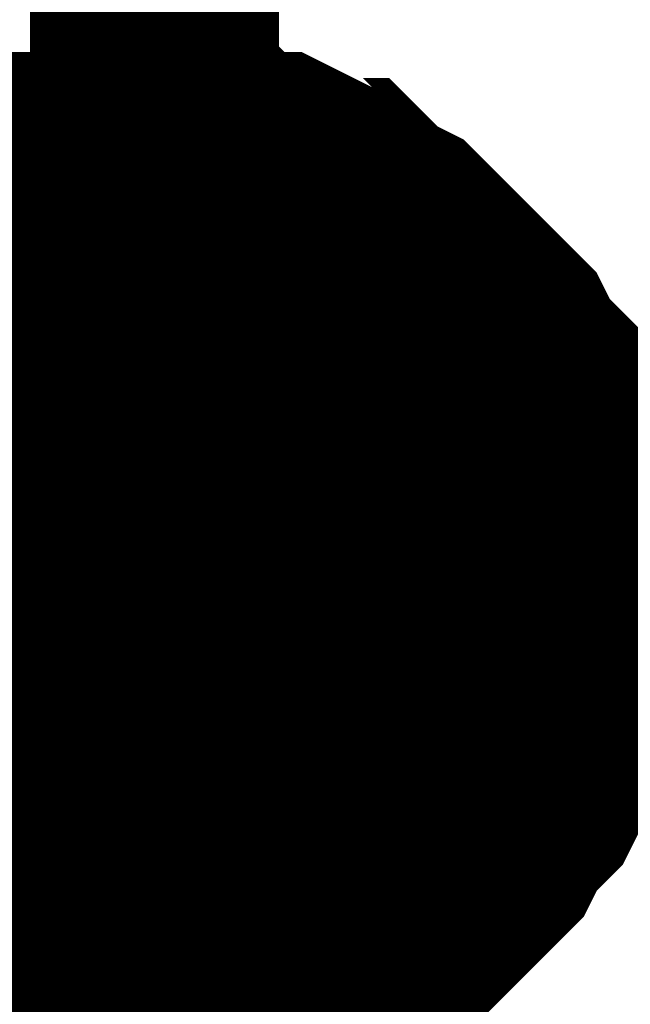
# Model space of a CAD drawing. Header units: inches. Extents: x 0 to 9.5, y -0.01 to 7.51.
# Tile 50 of 59: x 6.9432 to 6.9722, y 6.23 to 6.2766. Entities that reach past the tile are written whole.
import ezdxf

# ---------------------------------------------------------------- set-up
doc = ezdxf.new("R2010")
doc.units = ezdxf.units.IN
doc.header["$MEASUREMENT"] = 0
doc.layers.add('Sheet', color=255, linetype='Continuous')

msp = doc.modelspace()

# ---------------------------------------------------------------- linework, layer by layer
at = {"layer": 'Sheet'}
for points in [[(6.949602, 6.25, 0.0118, 0.0118, 0), (6.949602, 6.349826, 0.0118, 0.0118, 0)], [(6.937206, 6.265501, 0.0118, 0.0118, 0), (6.938446, 6.266121, 0.0118, 0.0118, 0), (6.939066, 6.266741, 0.0118, 0.0118, 0), (6.939686, 6.267361, 0.0118, 0.0118, 0), (6.940925, 6.267981, 0.0118, 0.0118, 0), (6.941545, 6.267981, 0.0118, 0.0118, 0), (6.942784, 6.268601, 0.0118, 0.0118, 0), (6.943404, 6.269221, 0.0118, 0.0118, 0), (6.944644, 6.269221, 0.0118, 0.0118, 0), (6.945264, 6.269221, 0.0118, 0.0118, 0), (6.946503, 6.269841, 0.0118, 0.0118, 0), (6.947743, 6.269841, 0.0118, 0.0118, 0), (6.948362, 6.269841, 0.0118, 0.0118, 0), (6.949602, 6.269841, 0.0118, 0.0118, 0)], [(6.937206, 6.265501, 0.0118, 0.0118, 0), (6.938446, 6.266121, 0.0118, 0.0118, 0), (6.939066, 6.266741, 0.0118, 0.0118, 0), (6.939686, 6.267361, 0.0118, 0.0118, 0), (6.940925, 6.267981, 0.0118, 0.0118, 0), (6.941545, 6.267981, 0.0118, 0.0118, 0), (6.942784, 6.268601, 0.0118, 0.0118, 0), (6.943404, 6.269221, 0.0118, 0.0118, 0), (6.944644, 6.269221, 0.0118, 0.0118, 0), (6.945264, 6.269221, 0.0118, 0.0118, 0), (6.946503, 6.269841, 0.0118, 0.0118, 0), (6.947743, 6.269841, 0.0118, 0.0118, 0), (6.948362, 6.269841, 0.0118, 0.0118, 0), (6.949602, 6.269841, 0.0118, 0.0118, 0)], [(6.937206, 6.265501, 0.0118, 0.0118, 0), (6.938446, 6.266121, 0.0118, 0.0118, 0), (6.939066, 6.266741, 0.0118, 0.0118, 0), (6.939686, 6.267361, 0.0118, 0.0118, 0), (6.940925, 6.267981, 0.0118, 0.0118, 0), (6.941545, 6.267981, 0.0118, 0.0118, 0), (6.942784, 6.268601, 0.0118, 0.0118, 0), (6.943404, 6.269221, 0.0118, 0.0118, 0), (6.944644, 6.269221, 0.0118, 0.0118, 0), (6.945264, 6.269221, 0.0118, 0.0118, 0), (6.946503, 6.269841, 0.0118, 0.0118, 0), (6.947743, 6.269841, 0.0118, 0.0118, 0), (6.948362, 6.269841, 0.0118, 0.0118, 0), (6.949602, 6.269841, 0.0118, 0.0118, 0)], [(6.937206, 6.265501, 0.0118, 0.0118, 0), (6.938446, 6.266121, 0.0118, 0.0118, 0), (6.939066, 6.266741, 0.0118, 0.0118, 0), (6.939686, 6.267361, 0.0118, 0.0118, 0), (6.940925, 6.267981, 0.0118, 0.0118, 0), (6.941545, 6.267981, 0.0118, 0.0118, 0), (6.942784, 6.268601, 0.0118, 0.0118, 0), (6.943404, 6.269221, 0.0118, 0.0118, 0), (6.944644, 6.269221, 0.0118, 0.0118, 0), (6.945264, 6.269221, 0.0118, 0.0118, 0), (6.946503, 6.269841, 0.0118, 0.0118, 0), (6.947743, 6.269841, 0.0118, 0.0118, 0), (6.948362, 6.269841, 0.0118, 0.0118, 0), (6.949602, 6.269841, 0.0118, 0.0118, 0)], [(6.949602, 6.269841, 0.0118, 0.0118, 0), (6.949602, 6.269841, 0.0118, 0.0118, 0)], [(6.949602, 6.269841, 0.0118, 0.0118, 0), (6.950842, 6.269841, 0.0118, 0.0118, 0), (6.951461, 6.269841, 0.0118, 0.0118, 0), (6.952701, 6.269841, 0.0118, 0.0118, 0), (6.953321, 6.269221, 0.0118, 0.0118, 0), (6.95456, 6.269221, 0.0118, 0.0118, 0), (6.95518, 6.269221, 0.0118, 0.0118, 0), (6.95642, 6.268601, 0.0118, 0.0118, 0), (6.957039, 6.267981, 0.0118, 0.0118, 0), (6.958279, 6.267981, 0.0118, 0.0118, 0), (6.958899, 6.267361, 0.0118, 0.0118, 0), (6.959519, 6.266741, 0.0118, 0.0118, 0), (6.960758, 6.266121, 0.0118, 0.0118, 0), (6.961378, 6.265501, 0.0118, 0.0118, 0), (6.961998, 6.264881, 0.0118, 0.0118, 0), (6.962617, 6.264261, 0.0118, 0.0118, 0), (6.963237, 6.263641, 0.0118, 0.0118, 0), (6.963857, 6.263021, 0.0118, 0.0118, 0), (6.964477, 6.262401, 0.0118, 0.0118, 0), (6.965097, 6.261781, 0.0118, 0.0118, 0), (6.965716, 6.261161, 0.0118, 0.0118, 0), (6.966336, 6.259921, 0.0118, 0.0118, 0), (6.966956, 6.259301, 0.0118, 0.0118, 0), (6.967576, 6.258681, 0.0118, 0.0118, 0), (6.967576, 6.25744, 0.0118, 0.0118, 0), (6.968195, 6.25682, 0.0118, 0.0118, 0), (6.968815, 6.25558, 0.0118, 0.0118, 0), (6.968815, 6.25496, 0.0118, 0.0118, 0), (6.968815, 6.25372, 0.0118, 0.0118, 0), (6.969435, 6.2531, 0.0118, 0.0118, 0), (6.969435, 6.25186, 0.0118, 0.0118, 0), (6.969435, 6.25124, 0.0118, 0.0118, 0), (6.969435, 6.25, 0.0118, 0.0118, 0)], [(6.949602, 6.269841, 0.0118, 0.0118, 0), (6.949602, 6.269841, 0.0118, 0.0118, 0)], [(6.949602, 6.269841, 0.0118, 0.0118, 0), (6.950842, 6.269841, 0.0118, 0.0118, 0), (6.951461, 6.269841, 0.0118, 0.0118, 0), (6.952701, 6.269841, 0.0118, 0.0118, 0), (6.953321, 6.269221, 0.0118, 0.0118, 0), (6.95456, 6.269221, 0.0118, 0.0118, 0), (6.95518, 6.269221, 0.0118, 0.0118, 0), (6.95642, 6.268601, 0.0118, 0.0118, 0), (6.957039, 6.267981, 0.0118, 0.0118, 0), (6.958279, 6.267981, 0.0118, 0.0118, 0), (6.958899, 6.267361, 0.0118, 0.0118, 0), (6.959519, 6.266741, 0.0118, 0.0118, 0), (6.960758, 6.266121, 0.0118, 0.0118, 0), (6.961378, 6.265501, 0.0118, 0.0118, 0), (6.961998, 6.264881, 0.0118, 0.0118, 0), (6.962617, 6.264261, 0.0118, 0.0118, 0), (6.963237, 6.263641, 0.0118, 0.0118, 0), (6.963857, 6.263021, 0.0118, 0.0118, 0), (6.964477, 6.262401, 0.0118, 0.0118, 0), (6.965097, 6.261781, 0.0118, 0.0118, 0), (6.965716, 6.261161, 0.0118, 0.0118, 0), (6.966336, 6.259921, 0.0118, 0.0118, 0), (6.966956, 6.259301, 0.0118, 0.0118, 0), (6.967576, 6.258681, 0.0118, 0.0118, 0), (6.967576, 6.25744, 0.0118, 0.0118, 0), (6.968195, 6.25682, 0.0118, 0.0118, 0), (6.968815, 6.25558, 0.0118, 0.0118, 0), (6.968815, 6.25496, 0.0118, 0.0118, 0), (6.968815, 6.25372, 0.0118, 0.0118, 0), (6.969435, 6.2531, 0.0118, 0.0118, 0), (6.969435, 6.25186, 0.0118, 0.0118, 0), (6.969435, 6.25124, 0.0118, 0.0118, 0), (6.969435, 6.25, 0.0118, 0.0118, 0)], [(6.949602, 6.269841, 0.0118, 0.0118, 0), (6.949602, 6.269841, 0.0118, 0.0118, 0)], [(6.949602, 6.269841, 0.0118, 0.0118, 0), (6.950842, 6.269841, 0.0118, 0.0118, 0), (6.951461, 6.269841, 0.0118, 0.0118, 0), (6.952701, 6.269841, 0.0118, 0.0118, 0), (6.953321, 6.269221, 0.0118, 0.0118, 0), (6.95456, 6.269221, 0.0118, 0.0118, 0), (6.95518, 6.269221, 0.0118, 0.0118, 0), (6.95642, 6.268601, 0.0118, 0.0118, 0), (6.957039, 6.267981, 0.0118, 0.0118, 0), (6.958279, 6.267981, 0.0118, 0.0118, 0), (6.958899, 6.267361, 0.0118, 0.0118, 0), (6.959519, 6.266741, 0.0118, 0.0118, 0), (6.960758, 6.266121, 0.0118, 0.0118, 0), (6.961378, 6.265501, 0.0118, 0.0118, 0), (6.961998, 6.264881, 0.0118, 0.0118, 0), (6.962617, 6.264261, 0.0118, 0.0118, 0), (6.963237, 6.263641, 0.0118, 0.0118, 0), (6.963857, 6.263021, 0.0118, 0.0118, 0), (6.964477, 6.262401, 0.0118, 0.0118, 0), (6.965097, 6.261781, 0.0118, 0.0118, 0), (6.965716, 6.261161, 0.0118, 0.0118, 0), (6.966336, 6.259921, 0.0118, 0.0118, 0), (6.966956, 6.259301, 0.0118, 0.0118, 0), (6.967576, 6.258681, 0.0118, 0.0118, 0), (6.967576, 6.25744, 0.0118, 0.0118, 0), (6.968195, 6.25682, 0.0118, 0.0118, 0), (6.968815, 6.25558, 0.0118, 0.0118, 0), (6.968815, 6.25496, 0.0118, 0.0118, 0), (6.968815, 6.25372, 0.0118, 0.0118, 0), (6.969435, 6.2531, 0.0118, 0.0118, 0), (6.969435, 6.25186, 0.0118, 0.0118, 0), (6.969435, 6.25124, 0.0118, 0.0118, 0), (6.969435, 6.25, 0.0118, 0.0118, 0)], [(6.949602, 6.269841, 0.0118, 0.0118, 0), (6.949602, 6.269841, 0.0118, 0.0118, 0)], [(6.949602, 6.269841, 0.0118, 0.0118, 0), (6.950842, 6.269841, 0.0118, 0.0118, 0), (6.951461, 6.269841, 0.0118, 0.0118, 0), (6.952701, 6.269841, 0.0118, 0.0118, 0), (6.953321, 6.269221, 0.0118, 0.0118, 0), (6.95456, 6.269221, 0.0118, 0.0118, 0), (6.95518, 6.269221, 0.0118, 0.0118, 0), (6.95642, 6.268601, 0.0118, 0.0118, 0), (6.957039, 6.267981, 0.0118, 0.0118, 0), (6.958279, 6.267981, 0.0118, 0.0118, 0), (6.958899, 6.267361, 0.0118, 0.0118, 0), (6.959519, 6.266741, 0.0118, 0.0118, 0), (6.960758, 6.266121, 0.0118, 0.0118, 0), (6.961378, 6.265501, 0.0118, 0.0118, 0), (6.961998, 6.264881, 0.0118, 0.0118, 0), (6.962617, 6.264261, 0.0118, 0.0118, 0), (6.963237, 6.263641, 0.0118, 0.0118, 0), (6.963857, 6.263021, 0.0118, 0.0118, 0), (6.964477, 6.262401, 0.0118, 0.0118, 0), (6.965097, 6.261781, 0.0118, 0.0118, 0), (6.965716, 6.261161, 0.0118, 0.0118, 0), (6.966336, 6.259921, 0.0118, 0.0118, 0), (6.966956, 6.259301, 0.0118, 0.0118, 0), (6.967576, 6.258681, 0.0118, 0.0118, 0), (6.967576, 6.25744, 0.0118, 0.0118, 0), (6.968195, 6.25682, 0.0118, 0.0118, 0), (6.968815, 6.25558, 0.0118, 0.0118, 0), (6.968815, 6.25496, 0.0118, 0.0118, 0), (6.968815, 6.25372, 0.0118, 0.0118, 0), (6.969435, 6.2531, 0.0118, 0.0118, 0), (6.969435, 6.25186, 0.0118, 0.0118, 0), (6.969435, 6.25124, 0.0118, 0.0118, 0), (6.969435, 6.25, 0.0118, 0.0118, 0)], [(6.940925, 6.267981, 0.0039, 0.0039, 0), (6.941545, 6.267981, 0.0039, 0.0039, 0), (6.942784, 6.268601, 0.0039, 0.0039, 0), (6.943404, 6.269221, 0.0039, 0.0039, 0), (6.944644, 6.269221, 0.0039, 0.0039, 0), (6.945264, 6.269221, 0.0039, 0.0039, 0), (6.946503, 6.269841, 0.0039, 0.0039, 0), (6.947743, 6.269841, 0.0039, 0.0039, 0), (6.948362, 6.269841, 0.0039, 0.0039, 0), (6.949602, 6.269841, 0.0039, 0.0039, 0)], [(6.940925, 6.267981, 0.0039, 0.0039, 0), (6.941545, 6.267981, 0.0039, 0.0039, 0), (6.942784, 6.268601, 0.0039, 0.0039, 0), (6.943404, 6.269221, 0.0039, 0.0039, 0), (6.944644, 6.269221, 0.0039, 0.0039, 0), (6.945264, 6.269221, 0.0039, 0.0039, 0), (6.946503, 6.269841, 0.0039, 0.0039, 0), (6.947743, 6.269841, 0.0039, 0.0039, 0), (6.948362, 6.269841, 0.0039, 0.0039, 0), (6.949602, 6.269841, 0.0039, 0.0039, 0)], [(6.940925, 6.267981, 0.0039, 0.0039, 0), (6.941545, 6.267981, 0.0039, 0.0039, 0), (6.942784, 6.268601, 0.0039, 0.0039, 0), (6.943404, 6.269221, 0.0039, 0.0039, 0), (6.944644, 6.269221, 0.0039, 0.0039, 0), (6.945264, 6.269221, 0.0039, 0.0039, 0), (6.946503, 6.269841, 0.0039, 0.0039, 0), (6.947743, 6.269841, 0.0039, 0.0039, 0), (6.948362, 6.269841, 0.0039, 0.0039, 0), (6.949602, 6.269841, 0.0039, 0.0039, 0)], [(6.940925, 6.267981, 0.0039, 0.0039, 0), (6.941545, 6.267981, 0.0039, 0.0039, 0), (6.942784, 6.268601, 0.0039, 0.0039, 0), (6.943404, 6.269221, 0.0039, 0.0039, 0), (6.944644, 6.269221, 0.0039, 0.0039, 0), (6.945264, 6.269221, 0.0039, 0.0039, 0), (6.946503, 6.269841, 0.0039, 0.0039, 0), (6.947743, 6.269841, 0.0039, 0.0039, 0), (6.948362, 6.269841, 0.0039, 0.0039, 0), (6.949602, 6.269841, 0.0039, 0.0039, 0)], [(6.949602, 6.269841, 0.0039, 0.0039, 0), (6.949602, 6.269841, 0.0039, 0.0039, 0)], [(6.949602, 6.269841, 0.0039, 0.0039, 0), (6.950842, 6.269841, 0.0039, 0.0039, 0), (6.951461, 6.269841, 0.0039, 0.0039, 0), (6.952701, 6.269841, 0.0039, 0.0039, 0), (6.953321, 6.269221, 0.0039, 0.0039, 0), (6.95456, 6.269221, 0.0039, 0.0039, 0), (6.95518, 6.269221, 0.0039, 0.0039, 0), (6.95642, 6.268601, 0.0039, 0.0039, 0), (6.957039, 6.267981, 0.0039, 0.0039, 0), (6.958279, 6.267981, 0.0039, 0.0039, 0), (6.958899, 6.267361, 0.0039, 0.0039, 0), (6.959519, 6.266741, 0.0039, 0.0039, 0), (6.960758, 6.266121, 0.0039, 0.0039, 0), (6.961378, 6.265501, 0.0039, 0.0039, 0), (6.961998, 6.264881, 0.0039, 0.0039, 0), (6.962617, 6.264261, 0.0039, 0.0039, 0), (6.963237, 6.263641, 0.0039, 0.0039, 0), (6.963857, 6.263021, 0.0039, 0.0039, 0), (6.964477, 6.262401, 0.0039, 0.0039, 0), (6.965097, 6.261781, 0.0039, 0.0039, 0), (6.965716, 6.261161, 0.0039, 0.0039, 0), (6.966336, 6.259921, 0.0039, 0.0039, 0), (6.966956, 6.259301, 0.0039, 0.0039, 0), (6.967576, 6.258681, 0.0039, 0.0039, 0), (6.967576, 6.25744, 0.0039, 0.0039, 0), (6.968195, 6.25682, 0.0039, 0.0039, 0), (6.968815, 6.25558, 0.0039, 0.0039, 0), (6.968815, 6.25496, 0.0039, 0.0039, 0), (6.968815, 6.25372, 0.0039, 0.0039, 0), (6.969435, 6.2531, 0.0039, 0.0039, 0), (6.969435, 6.25186, 0.0039, 0.0039, 0), (6.969435, 6.25124, 0.0039, 0.0039, 0), (6.969435, 6.25, 0.0039, 0.0039, 0)], [(6.949602, 6.269841, 0.0039, 0.0039, 0), (6.949602, 6.269841, 0.0039, 0.0039, 0)], [(6.949602, 6.269841, 0.0039, 0.0039, 0), (6.950842, 6.269841, 0.0039, 0.0039, 0), (6.951461, 6.269841, 0.0039, 0.0039, 0), (6.952701, 6.269841, 0.0039, 0.0039, 0), (6.953321, 6.269221, 0.0039, 0.0039, 0), (6.95456, 6.269221, 0.0039, 0.0039, 0), (6.95518, 6.269221, 0.0039, 0.0039, 0), (6.95642, 6.268601, 0.0039, 0.0039, 0), (6.957039, 6.267981, 0.0039, 0.0039, 0), (6.958279, 6.267981, 0.0039, 0.0039, 0), (6.958899, 6.267361, 0.0039, 0.0039, 0), (6.959519, 6.266741, 0.0039, 0.0039, 0), (6.960758, 6.266121, 0.0039, 0.0039, 0), (6.961378, 6.265501, 0.0039, 0.0039, 0), (6.961998, 6.264881, 0.0039, 0.0039, 0), (6.962617, 6.264261, 0.0039, 0.0039, 0), (6.963237, 6.263641, 0.0039, 0.0039, 0), (6.963857, 6.263021, 0.0039, 0.0039, 0), (6.964477, 6.262401, 0.0039, 0.0039, 0), (6.965097, 6.261781, 0.0039, 0.0039, 0), (6.965716, 6.261161, 0.0039, 0.0039, 0), (6.966336, 6.259921, 0.0039, 0.0039, 0), (6.966956, 6.259301, 0.0039, 0.0039, 0), (6.967576, 6.258681, 0.0039, 0.0039, 0), (6.967576, 6.25744, 0.0039, 0.0039, 0), (6.968195, 6.25682, 0.0039, 0.0039, 0), (6.968815, 6.25558, 0.0039, 0.0039, 0), (6.968815, 6.25496, 0.0039, 0.0039, 0), (6.968815, 6.25372, 0.0039, 0.0039, 0), (6.969435, 6.2531, 0.0039, 0.0039, 0), (6.969435, 6.25186, 0.0039, 0.0039, 0), (6.969435, 6.25124, 0.0039, 0.0039, 0), (6.969435, 6.25, 0.0039, 0.0039, 0)], [(6.949602, 6.269841, 0.0039, 0.0039, 0), (6.949602, 6.269841, 0.0039, 0.0039, 0)], [(6.949602, 6.269841, 0.0039, 0.0039, 0), (6.950842, 6.269841, 0.0039, 0.0039, 0), (6.951461, 6.269841, 0.0039, 0.0039, 0), (6.952701, 6.269841, 0.0039, 0.0039, 0), (6.953321, 6.269221, 0.0039, 0.0039, 0), (6.95456, 6.269221, 0.0039, 0.0039, 0), (6.95518, 6.269221, 0.0039, 0.0039, 0), (6.95642, 6.268601, 0.0039, 0.0039, 0), (6.957039, 6.267981, 0.0039, 0.0039, 0), (6.958279, 6.267981, 0.0039, 0.0039, 0), (6.958899, 6.267361, 0.0039, 0.0039, 0), (6.959519, 6.266741, 0.0039, 0.0039, 0), (6.960758, 6.266121, 0.0039, 0.0039, 0), (6.961378, 6.265501, 0.0039, 0.0039, 0), (6.961998, 6.264881, 0.0039, 0.0039, 0), (6.962617, 6.264261, 0.0039, 0.0039, 0), (6.963237, 6.263641, 0.0039, 0.0039, 0), (6.963857, 6.263021, 0.0039, 0.0039, 0), (6.964477, 6.262401, 0.0039, 0.0039, 0), (6.965097, 6.261781, 0.0039, 0.0039, 0), (6.965716, 6.261161, 0.0039, 0.0039, 0), (6.966336, 6.259921, 0.0039, 0.0039, 0), (6.966956, 6.259301, 0.0039, 0.0039, 0), (6.967576, 6.258681, 0.0039, 0.0039, 0), (6.967576, 6.25744, 0.0039, 0.0039, 0), (6.968195, 6.25682, 0.0039, 0.0039, 0), (6.968815, 6.25558, 0.0039, 0.0039, 0), (6.968815, 6.25496, 0.0039, 0.0039, 0), (6.968815, 6.25372, 0.0039, 0.0039, 0), (6.969435, 6.2531, 0.0039, 0.0039, 0), (6.969435, 6.25186, 0.0039, 0.0039, 0), (6.969435, 6.25124, 0.0039, 0.0039, 0), (6.969435, 6.25, 0.0039, 0.0039, 0)], [(6.949602, 6.269841, 0.0039, 0.0039, 0), (6.949602, 6.269841, 0.0039, 0.0039, 0)], [(6.949602, 6.269841, 0.0039, 0.0039, 0), (6.950842, 6.269841, 0.0039, 0.0039, 0), (6.951461, 6.269841, 0.0039, 0.0039, 0), (6.952701, 6.269841, 0.0039, 0.0039, 0), (6.953321, 6.269221, 0.0039, 0.0039, 0), (6.95456, 6.269221, 0.0039, 0.0039, 0), (6.95518, 6.269221, 0.0039, 0.0039, 0), (6.95642, 6.268601, 0.0039, 0.0039, 0), (6.957039, 6.267981, 0.0039, 0.0039, 0), (6.958279, 6.267981, 0.0039, 0.0039, 0), (6.958899, 6.267361, 0.0039, 0.0039, 0), (6.959519, 6.266741, 0.0039, 0.0039, 0), (6.960758, 6.266121, 0.0039, 0.0039, 0), (6.961378, 6.265501, 0.0039, 0.0039, 0), (6.961998, 6.264881, 0.0039, 0.0039, 0), (6.962617, 6.264261, 0.0039, 0.0039, 0), (6.963237, 6.263641, 0.0039, 0.0039, 0), (6.963857, 6.263021, 0.0039, 0.0039, 0), (6.964477, 6.262401, 0.0039, 0.0039, 0), (6.965097, 6.261781, 0.0039, 0.0039, 0), (6.965716, 6.261161, 0.0039, 0.0039, 0), (6.966336, 6.259921, 0.0039, 0.0039, 0), (6.966956, 6.259301, 0.0039, 0.0039, 0), (6.967576, 6.258681, 0.0039, 0.0039, 0), (6.967576, 6.25744, 0.0039, 0.0039, 0), (6.968195, 6.25682, 0.0039, 0.0039, 0), (6.968815, 6.25558, 0.0039, 0.0039, 0), (6.968815, 6.25496, 0.0039, 0.0039, 0), (6.968815, 6.25372, 0.0039, 0.0039, 0), (6.969435, 6.2531, 0.0039, 0.0039, 0), (6.969435, 6.25186, 0.0039, 0.0039, 0), (6.969435, 6.25124, 0.0039, 0.0039, 0), (6.969435, 6.25, 0.0039, 0.0039, 0)], [(6.969435, 6.25, 0.0118, 0.0118, 0), (6.969435, 6.24876, 0.0118, 0.0118, 0), (6.969435, 6.24814, 0.0118, 0.0118, 0), (6.969435, 6.2469, 0.0118, 0.0118, 0), (6.968815, 6.24566, 0.0118, 0.0118, 0), (6.968815, 6.24504, 0.0118, 0.0118, 0), (6.968815, 6.2438, 0.0118, 0.0118, 0), (6.968195, 6.24318, 0.0118, 0.0118, 0), (6.967576, 6.241939, 0.0118, 0.0118, 0), (6.967576, 6.241319, 0.0118, 0.0118, 0), (6.966956, 6.240079, 0.0118, 0.0118, 0), (6.966336, 6.239459, 0.0118, 0.0118, 0), (6.965716, 6.238839, 0.0118, 0.0118, 0), (6.965097, 6.237599, 0.0118, 0.0118, 0), (6.964477, 6.236979, 0.0118, 0.0118, 0), (6.963857, 6.236359, 0.0118, 0.0118, 0), (6.963237, 6.235739, 0.0118, 0.0118, 0), (6.962617, 6.235119, 0.0118, 0.0118, 0), (6.961998, 6.234499, 0.0118, 0.0118, 0), (6.961378, 6.233879, 0.0118, 0.0118, 0), (6.960758, 6.233259, 0.0118, 0.0118, 0), (6.959519, 6.232639, 0.0118, 0.0118, 0), (6.958899, 6.232019, 0.0118, 0.0118, 0), (6.958279, 6.231399, 0.0118, 0.0118, 0), (6.957039, 6.231399, 0.0118, 0.0118, 0), (6.95642, 6.230779, 0.0118, 0.0118, 0), (6.95518, 6.230779, 0.0118, 0.0118, 0), (6.95456, 6.230159, 0.0118, 0.0118, 0), (6.953321, 6.230159, 0.0118, 0.0118, 0), (6.952701, 6.229539, 0.0118, 0.0118, 0), (6.951461, 6.229539, 0.0118, 0.0118, 0), (6.950842, 6.229539, 0.0118, 0.0118, 0), (6.949602, 6.229539, 0.0118, 0.0118, 0)], [(6.949602, 6.09995, 0.0118, 0.0118, 0), (6.949602, 6.25, 0.0118, 0.0118, 0), (7.398943, 6.25, 0.0118, 0.0118, 0), (7.799322, 6.25, 0.0118, 0.0118, 0), (7.799322, 6.09995, 0.0118, 0.0118, 0)], [(6.969435, 6.25, 0.0118, 0.0118, 0), (6.969435, 6.24876, 0.0118, 0.0118, 0), (6.969435, 6.24814, 0.0118, 0.0118, 0), (6.969435, 6.2469, 0.0118, 0.0118, 0), (6.968815, 6.24566, 0.0118, 0.0118, 0), (6.968815, 6.24504, 0.0118, 0.0118, 0), (6.968815, 6.2438, 0.0118, 0.0118, 0), (6.968195, 6.24318, 0.0118, 0.0118, 0), (6.967576, 6.241939, 0.0118, 0.0118, 0), (6.967576, 6.241319, 0.0118, 0.0118, 0), (6.966956, 6.240079, 0.0118, 0.0118, 0), (6.966336, 6.239459, 0.0118, 0.0118, 0), (6.965716, 6.238839, 0.0118, 0.0118, 0), (6.965097, 6.237599, 0.0118, 0.0118, 0), (6.964477, 6.236979, 0.0118, 0.0118, 0), (6.963857, 6.236359, 0.0118, 0.0118, 0), (6.963237, 6.235739, 0.0118, 0.0118, 0), (6.962617, 6.235119, 0.0118, 0.0118, 0), (6.961998, 6.234499, 0.0118, 0.0118, 0), (6.961378, 6.233879, 0.0118, 0.0118, 0), (6.960758, 6.233259, 0.0118, 0.0118, 0), (6.959519, 6.232639, 0.0118, 0.0118, 0), (6.958899, 6.232019, 0.0118, 0.0118, 0), (6.958279, 6.231399, 0.0118, 0.0118, 0), (6.957039, 6.231399, 0.0118, 0.0118, 0), (6.95642, 6.230779, 0.0118, 0.0118, 0), (6.95518, 6.230779, 0.0118, 0.0118, 0), (6.95456, 6.230159, 0.0118, 0.0118, 0), (6.953321, 6.230159, 0.0118, 0.0118, 0), (6.952701, 6.229539, 0.0118, 0.0118, 0), (6.951461, 6.229539, 0.0118, 0.0118, 0), (6.950842, 6.229539, 0.0118, 0.0118, 0), (6.949602, 6.229539, 0.0118, 0.0118, 0)], [(6.969435, 6.25, 0.0118, 0.0118, 0), (6.969435, 6.24876, 0.0118, 0.0118, 0), (6.969435, 6.24814, 0.0118, 0.0118, 0), (6.969435, 6.2469, 0.0118, 0.0118, 0), (6.968815, 6.24566, 0.0118, 0.0118, 0), (6.968815, 6.24504, 0.0118, 0.0118, 0), (6.968815, 6.2438, 0.0118, 0.0118, 0), (6.968195, 6.24318, 0.0118, 0.0118, 0), (6.967576, 6.241939, 0.0118, 0.0118, 0), (6.967576, 6.241319, 0.0118, 0.0118, 0), (6.966956, 6.240079, 0.0118, 0.0118, 0), (6.966336, 6.239459, 0.0118, 0.0118, 0), (6.965716, 6.238839, 0.0118, 0.0118, 0), (6.965097, 6.237599, 0.0118, 0.0118, 0), (6.964477, 6.236979, 0.0118, 0.0118, 0), (6.963857, 6.236359, 0.0118, 0.0118, 0), (6.963237, 6.235739, 0.0118, 0.0118, 0), (6.962617, 6.235119, 0.0118, 0.0118, 0), (6.961998, 6.234499, 0.0118, 0.0118, 0), (6.961378, 6.233879, 0.0118, 0.0118, 0), (6.960758, 6.233259, 0.0118, 0.0118, 0), (6.959519, 6.232639, 0.0118, 0.0118, 0), (6.958899, 6.232019, 0.0118, 0.0118, 0), (6.958279, 6.231399, 0.0118, 0.0118, 0), (6.957039, 6.231399, 0.0118, 0.0118, 0), (6.95642, 6.230779, 0.0118, 0.0118, 0), (6.95518, 6.230779, 0.0118, 0.0118, 0), (6.95456, 6.230159, 0.0118, 0.0118, 0), (6.953321, 6.230159, 0.0118, 0.0118, 0), (6.952701, 6.229539, 0.0118, 0.0118, 0), (6.951461, 6.229539, 0.0118, 0.0118, 0), (6.950842, 6.229539, 0.0118, 0.0118, 0), (6.949602, 6.229539, 0.0118, 0.0118, 0)], [(6.969435, 6.25, 0.0118, 0.0118, 0), (6.969435, 6.24876, 0.0118, 0.0118, 0), (6.969435, 6.24814, 0.0118, 0.0118, 0), (6.969435, 6.2469, 0.0118, 0.0118, 0), (6.968815, 6.24566, 0.0118, 0.0118, 0), (6.968815, 6.24504, 0.0118, 0.0118, 0), (6.968815, 6.2438, 0.0118, 0.0118, 0), (6.968195, 6.24318, 0.0118, 0.0118, 0), (6.967576, 6.241939, 0.0118, 0.0118, 0), (6.967576, 6.241319, 0.0118, 0.0118, 0), (6.966956, 6.240079, 0.0118, 0.0118, 0), (6.966336, 6.239459, 0.0118, 0.0118, 0), (6.965716, 6.238839, 0.0118, 0.0118, 0), (6.965097, 6.237599, 0.0118, 0.0118, 0), (6.964477, 6.236979, 0.0118, 0.0118, 0), (6.963857, 6.236359, 0.0118, 0.0118, 0), (6.963237, 6.235739, 0.0118, 0.0118, 0), (6.962617, 6.235119, 0.0118, 0.0118, 0), (6.961998, 6.234499, 0.0118, 0.0118, 0), (6.961378, 6.233879, 0.0118, 0.0118, 0), (6.960758, 6.233259, 0.0118, 0.0118, 0), (6.959519, 6.232639, 0.0118, 0.0118, 0), (6.958899, 6.232019, 0.0118, 0.0118, 0), (6.958279, 6.231399, 0.0118, 0.0118, 0), (6.957039, 6.231399, 0.0118, 0.0118, 0), (6.95642, 6.230779, 0.0118, 0.0118, 0), (6.95518, 6.230779, 0.0118, 0.0118, 0), (6.95456, 6.230159, 0.0118, 0.0118, 0), (6.953321, 6.230159, 0.0118, 0.0118, 0), (6.952701, 6.229539, 0.0118, 0.0118, 0), (6.951461, 6.229539, 0.0118, 0.0118, 0), (6.950842, 6.229539, 0.0118, 0.0118, 0), (6.949602, 6.229539, 0.0118, 0.0118, 0)], [(6.969435, 6.25, 0.0118, 0.0118, 0), (6.969435, 6.25, 0.0118, 0.0118, 0), (6.969435, 6.25, 0.0118, 0.0118, 0), (6.969435, 6.25, 0.0118, 0.0118, 0), (6.969435, 6.25, 0.0118, 0.0118, 0), (6.969435, 6.25, 0.0118, 0.0118, 0), (6.969435, 6.25, 0.0118, 0.0118, 0), (6.969435, 6.25, 0.0118, 0.0118, 0), (6.969435, 6.25, 0.0118, 0.0118, 0), (6.969435, 6.25, 0.0118, 0.0118, 0), (6.969435, 6.25, 0.0118, 0.0118, 0), (6.969435, 6.25, 0.0118, 0.0118, 0), (6.969435, 6.25, 0.0118, 0.0118, 0), (6.969435, 6.25, 0.0118, 0.0118, 0), (6.969435, 6.25, 0.0118, 0.0118, 0), (6.969435, 6.25, 0.0118, 0.0118, 0), (6.969435, 6.25, 0.0118, 0.0118, 0), (6.969435, 6.25, 0.0118, 0.0118, 0), (6.969435, 6.25, 0.0118, 0.0118, 0), (6.969435, 6.25, 0.0118, 0.0118, 0), (6.969435, 6.25, 0.0118, 0.0118, 0), (6.969435, 6.25, 0.0118, 0.0118, 0), (6.969435, 6.25, 0.0118, 0.0118, 0), (6.969435, 6.25, 0.0118, 0.0118, 0), (6.969435, 6.25, 0.0118, 0.0118, 0), (6.969435, 6.25, 0.0118, 0.0118, 0), (6.969435, 6.25, 0.0118, 0.0118, 0), (6.969435, 6.25, 0.0118, 0.0118, 0), (6.969435, 6.25, 0.0118, 0.0118, 0), (6.969435, 6.25, 0.0118, 0.0118, 0), (6.969435, 6.25, 0.0118, 0.0118, 0), (6.969435, 6.25, 0.0118, 0.0118, 0), (6.969435, 6.25, 0.0118, 0.0118, 0)], [(6.969435, 6.25, 0.0118, 0.0118, 0), (6.969435, 6.25, 0.0118, 0.0118, 0)], [(6.969435, 6.25, 0.0118, 0.0118, 0), (6.969435, 6.25, 0.0118, 0.0118, 0), (6.969435, 6.25, 0.0118, 0.0118, 0), (6.969435, 6.25, 0.0118, 0.0118, 0), (6.969435, 6.25, 0.0118, 0.0118, 0), (6.969435, 6.25, 0.0118, 0.0118, 0), (6.969435, 6.25, 0.0118, 0.0118, 0), (6.969435, 6.25, 0.0118, 0.0118, 0), (6.969435, 6.25, 0.0118, 0.0118, 0), (6.969435, 6.25, 0.0118, 0.0118, 0), (6.969435, 6.25, 0.0118, 0.0118, 0), (6.969435, 6.25, 0.0118, 0.0118, 0), (6.969435, 6.25, 0.0118, 0.0118, 0), (6.969435, 6.25, 0.0118, 0.0118, 0), (6.969435, 6.25, 0.0118, 0.0118, 0), (6.969435, 6.25, 0.0118, 0.0118, 0), (6.969435, 6.25, 0.0118, 0.0118, 0), (6.969435, 6.25, 0.0118, 0.0118, 0), (6.969435, 6.25, 0.0118, 0.0118, 0), (6.969435, 6.25, 0.0118, 0.0118, 0), (6.969435, 6.25, 0.0118, 0.0118, 0), (6.969435, 6.25, 0.0118, 0.0118, 0), (6.969435, 6.25, 0.0118, 0.0118, 0), (6.969435, 6.25, 0.0118, 0.0118, 0), (6.969435, 6.25, 0.0118, 0.0118, 0), (6.969435, 6.25, 0.0118, 0.0118, 0), (6.969435, 6.25, 0.0118, 0.0118, 0), (6.969435, 6.25, 0.0118, 0.0118, 0), (6.969435, 6.25, 0.0118, 0.0118, 0), (6.969435, 6.25, 0.0118, 0.0118, 0), (6.969435, 6.25, 0.0118, 0.0118, 0), (6.969435, 6.25, 0.0118, 0.0118, 0), (6.969435, 6.25, 0.0118, 0.0118, 0)], [(6.969435, 6.25, 0.0118, 0.0118, 0), (6.969435, 6.25, 0.0118, 0.0118, 0)], [(6.969435, 6.25, 0.0118, 0.0118, 0), (6.969435, 6.25, 0.0118, 0.0118, 0), (6.969435, 6.25, 0.0118, 0.0118, 0), (6.969435, 6.25, 0.0118, 0.0118, 0), (6.969435, 6.25, 0.0118, 0.0118, 0), (6.969435, 6.25, 0.0118, 0.0118, 0), (6.969435, 6.25, 0.0118, 0.0118, 0), (6.969435, 6.25, 0.0118, 0.0118, 0), (6.969435, 6.25, 0.0118, 0.0118, 0), (6.969435, 6.25, 0.0118, 0.0118, 0), (6.969435, 6.25, 0.0118, 0.0118, 0), (6.969435, 6.25, 0.0118, 0.0118, 0), (6.969435, 6.25, 0.0118, 0.0118, 0), (6.969435, 6.25, 0.0118, 0.0118, 0), (6.969435, 6.25, 0.0118, 0.0118, 0), (6.969435, 6.25, 0.0118, 0.0118, 0), (6.969435, 6.25, 0.0118, 0.0118, 0), (6.969435, 6.25, 0.0118, 0.0118, 0), (6.969435, 6.25, 0.0118, 0.0118, 0), (6.969435, 6.25, 0.0118, 0.0118, 0), (6.969435, 6.25, 0.0118, 0.0118, 0), (6.969435, 6.25, 0.0118, 0.0118, 0), (6.969435, 6.25, 0.0118, 0.0118, 0), (6.969435, 6.25, 0.0118, 0.0118, 0), (6.969435, 6.25, 0.0118, 0.0118, 0), (6.969435, 6.25, 0.0118, 0.0118, 0), (6.969435, 6.25, 0.0118, 0.0118, 0), (6.969435, 6.25, 0.0118, 0.0118, 0), (6.969435, 6.25, 0.0118, 0.0118, 0), (6.969435, 6.25, 0.0118, 0.0118, 0), (6.969435, 6.25, 0.0118, 0.0118, 0), (6.969435, 6.25, 0.0118, 0.0118, 0), (6.969435, 6.25, 0.0118, 0.0118, 0)], [(6.969435, 6.25, 0.0118, 0.0118, 0), (6.969435, 6.25, 0.0118, 0.0118, 0)], [(6.969435, 6.25, 0.0118, 0.0118, 0), (6.969435, 6.25, 0.0118, 0.0118, 0), (6.969435, 6.25, 0.0118, 0.0118, 0), (6.969435, 6.25, 0.0118, 0.0118, 0), (6.969435, 6.25, 0.0118, 0.0118, 0), (6.969435, 6.25, 0.0118, 0.0118, 0), (6.969435, 6.25, 0.0118, 0.0118, 0), (6.969435, 6.25, 0.0118, 0.0118, 0), (6.969435, 6.25, 0.0118, 0.0118, 0), (6.969435, 6.25, 0.0118, 0.0118, 0), (6.969435, 6.25, 0.0118, 0.0118, 0), (6.969435, 6.25, 0.0118, 0.0118, 0), (6.969435, 6.25, 0.0118, 0.0118, 0), (6.969435, 6.25, 0.0118, 0.0118, 0), (6.969435, 6.25, 0.0118, 0.0118, 0), (6.969435, 6.25, 0.0118, 0.0118, 0), (6.969435, 6.25, 0.0118, 0.0118, 0), (6.969435, 6.25, 0.0118, 0.0118, 0), (6.969435, 6.25, 0.0118, 0.0118, 0), (6.969435, 6.25, 0.0118, 0.0118, 0), (6.969435, 6.25, 0.0118, 0.0118, 0), (6.969435, 6.25, 0.0118, 0.0118, 0), (6.969435, 6.25, 0.0118, 0.0118, 0), (6.969435, 6.25, 0.0118, 0.0118, 0), (6.969435, 6.25, 0.0118, 0.0118, 0), (6.969435, 6.25, 0.0118, 0.0118, 0), (6.969435, 6.25, 0.0118, 0.0118, 0), (6.969435, 6.25, 0.0118, 0.0118, 0), (6.969435, 6.25, 0.0118, 0.0118, 0), (6.969435, 6.25, 0.0118, 0.0118, 0), (6.969435, 6.25, 0.0118, 0.0118, 0), (6.969435, 6.25, 0.0118, 0.0118, 0), (6.969435, 6.25, 0.0118, 0.0118, 0)], [(6.969435, 6.25, 0.0118, 0.0118, 0), (6.969435, 6.25, 0.0118, 0.0118, 0)], [(6.969435, 6.25, 0.0039, 0.0039, 0), (6.969435, 6.24876, 0.0039, 0.0039, 0), (6.969435, 6.24814, 0.0039, 0.0039, 0), (6.969435, 6.2469, 0.0039, 0.0039, 0), (6.968815, 6.24566, 0.0039, 0.0039, 0), (6.968815, 6.24504, 0.0039, 0.0039, 0), (6.968815, 6.2438, 0.0039, 0.0039, 0), (6.968195, 6.24318, 0.0039, 0.0039, 0), (6.967576, 6.241939, 0.0039, 0.0039, 0), (6.967576, 6.241319, 0.0039, 0.0039, 0), (6.966956, 6.240079, 0.0039, 0.0039, 0), (6.966336, 6.239459, 0.0039, 0.0039, 0), (6.965716, 6.238839, 0.0039, 0.0039, 0), (6.965097, 6.237599, 0.0039, 0.0039, 0), (6.964477, 6.236979, 0.0039, 0.0039, 0), (6.963857, 6.236359, 0.0039, 0.0039, 0), (6.963237, 6.235739, 0.0039, 0.0039, 0), (6.962617, 6.235119, 0.0039, 0.0039, 0), (6.961998, 6.234499, 0.0039, 0.0039, 0), (6.961378, 6.233879, 0.0039, 0.0039, 0), (6.960758, 6.233259, 0.0039, 0.0039, 0), (6.959519, 6.232639, 0.0039, 0.0039, 0), (6.958899, 6.232019, 0.0039, 0.0039, 0), (6.958279, 6.231399, 0.0039, 0.0039, 0), (6.957039, 6.231399, 0.0039, 0.0039, 0), (6.95642, 6.230779, 0.0039, 0.0039, 0), (6.95518, 6.230779, 0.0039, 0.0039, 0), (6.95456, 6.230159, 0.0039, 0.0039, 0), (6.953321, 6.230159, 0.0039, 0.0039, 0), (6.952701, 6.229539, 0.0039, 0.0039, 0), (6.951461, 6.229539, 0.0039, 0.0039, 0), (6.950842, 6.229539, 0.0039, 0.0039, 0), (6.949602, 6.229539, 0.0039, 0.0039, 0)], [(6.969435, 6.25, 0.0039, 0.0039, 0), (6.969435, 6.24876, 0.0039, 0.0039, 0), (6.969435, 6.24814, 0.0039, 0.0039, 0), (6.969435, 6.2469, 0.0039, 0.0039, 0), (6.968815, 6.24566, 0.0039, 0.0039, 0), (6.968815, 6.24504, 0.0039, 0.0039, 0), (6.968815, 6.2438, 0.0039, 0.0039, 0), (6.968195, 6.24318, 0.0039, 0.0039, 0), (6.967576, 6.241939, 0.0039, 0.0039, 0), (6.967576, 6.241319, 0.0039, 0.0039, 0), (6.966956, 6.240079, 0.0039, 0.0039, 0), (6.966336, 6.239459, 0.0039, 0.0039, 0), (6.965716, 6.238839, 0.0039, 0.0039, 0), (6.965097, 6.237599, 0.0039, 0.0039, 0), (6.964477, 6.236979, 0.0039, 0.0039, 0), (6.963857, 6.236359, 0.0039, 0.0039, 0), (6.963237, 6.235739, 0.0039, 0.0039, 0), (6.962617, 6.235119, 0.0039, 0.0039, 0), (6.961998, 6.234499, 0.0039, 0.0039, 0), (6.961378, 6.233879, 0.0039, 0.0039, 0), (6.960758, 6.233259, 0.0039, 0.0039, 0), (6.959519, 6.232639, 0.0039, 0.0039, 0), (6.958899, 6.232019, 0.0039, 0.0039, 0), (6.958279, 6.231399, 0.0039, 0.0039, 0), (6.957039, 6.231399, 0.0039, 0.0039, 0), (6.95642, 6.230779, 0.0039, 0.0039, 0), (6.95518, 6.230779, 0.0039, 0.0039, 0), (6.95456, 6.230159, 0.0039, 0.0039, 0), (6.953321, 6.230159, 0.0039, 0.0039, 0), (6.952701, 6.229539, 0.0039, 0.0039, 0), (6.951461, 6.229539, 0.0039, 0.0039, 0), (6.950842, 6.229539, 0.0039, 0.0039, 0), (6.949602, 6.229539, 0.0039, 0.0039, 0)], [(6.969435, 6.25, 0.0039, 0.0039, 0), (6.969435, 6.24876, 0.0039, 0.0039, 0), (6.969435, 6.24814, 0.0039, 0.0039, 0), (6.969435, 6.2469, 0.0039, 0.0039, 0), (6.968815, 6.24566, 0.0039, 0.0039, 0), (6.968815, 6.24504, 0.0039, 0.0039, 0), (6.968815, 6.2438, 0.0039, 0.0039, 0), (6.968195, 6.24318, 0.0039, 0.0039, 0), (6.967576, 6.241939, 0.0039, 0.0039, 0), (6.967576, 6.241319, 0.0039, 0.0039, 0), (6.966956, 6.240079, 0.0039, 0.0039, 0), (6.966336, 6.239459, 0.0039, 0.0039, 0), (6.965716, 6.238839, 0.0039, 0.0039, 0), (6.965097, 6.237599, 0.0039, 0.0039, 0), (6.964477, 6.236979, 0.0039, 0.0039, 0), (6.963857, 6.236359, 0.0039, 0.0039, 0), (6.963237, 6.235739, 0.0039, 0.0039, 0), (6.962617, 6.235119, 0.0039, 0.0039, 0), (6.961998, 6.234499, 0.0039, 0.0039, 0), (6.961378, 6.233879, 0.0039, 0.0039, 0), (6.960758, 6.233259, 0.0039, 0.0039, 0), (6.959519, 6.232639, 0.0039, 0.0039, 0), (6.958899, 6.232019, 0.0039, 0.0039, 0), (6.958279, 6.231399, 0.0039, 0.0039, 0), (6.957039, 6.231399, 0.0039, 0.0039, 0), (6.95642, 6.230779, 0.0039, 0.0039, 0), (6.95518, 6.230779, 0.0039, 0.0039, 0), (6.95456, 6.230159, 0.0039, 0.0039, 0), (6.953321, 6.230159, 0.0039, 0.0039, 0), (6.952701, 6.229539, 0.0039, 0.0039, 0), (6.951461, 6.229539, 0.0039, 0.0039, 0), (6.950842, 6.229539, 0.0039, 0.0039, 0), (6.949602, 6.229539, 0.0039, 0.0039, 0)], [(6.969435, 6.25, 0.0039, 0.0039, 0), (6.969435, 6.24876, 0.0039, 0.0039, 0), (6.969435, 6.24814, 0.0039, 0.0039, 0), (6.969435, 6.2469, 0.0039, 0.0039, 0), (6.968815, 6.24566, 0.0039, 0.0039, 0), (6.968815, 6.24504, 0.0039, 0.0039, 0), (6.968815, 6.2438, 0.0039, 0.0039, 0), (6.968195, 6.24318, 0.0039, 0.0039, 0), (6.967576, 6.241939, 0.0039, 0.0039, 0), (6.967576, 6.241319, 0.0039, 0.0039, 0), (6.966956, 6.240079, 0.0039, 0.0039, 0), (6.966336, 6.239459, 0.0039, 0.0039, 0), (6.965716, 6.238839, 0.0039, 0.0039, 0), (6.965097, 6.237599, 0.0039, 0.0039, 0), (6.964477, 6.236979, 0.0039, 0.0039, 0), (6.963857, 6.236359, 0.0039, 0.0039, 0), (6.963237, 6.235739, 0.0039, 0.0039, 0), (6.962617, 6.235119, 0.0039, 0.0039, 0), (6.961998, 6.234499, 0.0039, 0.0039, 0), (6.961378, 6.233879, 0.0039, 0.0039, 0), (6.960758, 6.233259, 0.0039, 0.0039, 0), (6.959519, 6.232639, 0.0039, 0.0039, 0), (6.958899, 6.232019, 0.0039, 0.0039, 0), (6.958279, 6.231399, 0.0039, 0.0039, 0), (6.957039, 6.231399, 0.0039, 0.0039, 0), (6.95642, 6.230779, 0.0039, 0.0039, 0), (6.95518, 6.230779, 0.0039, 0.0039, 0), (6.95456, 6.230159, 0.0039, 0.0039, 0), (6.953321, 6.230159, 0.0039, 0.0039, 0), (6.952701, 6.229539, 0.0039, 0.0039, 0), (6.951461, 6.229539, 0.0039, 0.0039, 0), (6.950842, 6.229539, 0.0039, 0.0039, 0), (6.949602, 6.229539, 0.0039, 0.0039, 0)], [(6.969435, 6.25, 0.0039, 0.0039, 0), (6.969435, 6.25, 0.0039, 0.0039, 0), (6.969435, 6.25, 0.0039, 0.0039, 0), (6.969435, 6.25, 0.0039, 0.0039, 0), (6.969435, 6.25, 0.0039, 0.0039, 0), (6.969435, 6.25, 0.0039, 0.0039, 0), (6.969435, 6.25, 0.0039, 0.0039, 0), (6.969435, 6.25, 0.0039, 0.0039, 0), (6.969435, 6.25, 0.0039, 0.0039, 0), (6.969435, 6.25, 0.0039, 0.0039, 0), (6.969435, 6.25, 0.0039, 0.0039, 0), (6.969435, 6.25, 0.0039, 0.0039, 0), (6.969435, 6.25, 0.0039, 0.0039, 0), (6.969435, 6.25, 0.0039, 0.0039, 0), (6.969435, 6.25, 0.0039, 0.0039, 0), (6.969435, 6.25, 0.0039, 0.0039, 0), (6.969435, 6.25, 0.0039, 0.0039, 0), (6.969435, 6.25, 0.0039, 0.0039, 0), (6.969435, 6.25, 0.0039, 0.0039, 0), (6.969435, 6.25, 0.0039, 0.0039, 0), (6.969435, 6.25, 0.0039, 0.0039, 0), (6.969435, 6.25, 0.0039, 0.0039, 0), (6.969435, 6.25, 0.0039, 0.0039, 0), (6.969435, 6.25, 0.0039, 0.0039, 0), (6.969435, 6.25, 0.0039, 0.0039, 0), (6.969435, 6.25, 0.0039, 0.0039, 0), (6.969435, 6.25, 0.0039, 0.0039, 0), (6.969435, 6.25, 0.0039, 0.0039, 0), (6.969435, 6.25, 0.0039, 0.0039, 0), (6.969435, 6.25, 0.0039, 0.0039, 0), (6.969435, 6.25, 0.0039, 0.0039, 0), (6.969435, 6.25, 0.0039, 0.0039, 0), (6.969435, 6.25, 0.0039, 0.0039, 0)], [(6.969435, 6.25, 0.0039, 0.0039, 0), (6.969435, 6.25, 0.0039, 0.0039, 0)], [(6.969435, 6.25, 0.0039, 0.0039, 0), (6.969435, 6.25, 0.0039, 0.0039, 0), (6.969435, 6.25, 0.0039, 0.0039, 0), (6.969435, 6.25, 0.0039, 0.0039, 0), (6.969435, 6.25, 0.0039, 0.0039, 0), (6.969435, 6.25, 0.0039, 0.0039, 0), (6.969435, 6.25, 0.0039, 0.0039, 0), (6.969435, 6.25, 0.0039, 0.0039, 0), (6.969435, 6.25, 0.0039, 0.0039, 0), (6.969435, 6.25, 0.0039, 0.0039, 0), (6.969435, 6.25, 0.0039, 0.0039, 0), (6.969435, 6.25, 0.0039, 0.0039, 0), (6.969435, 6.25, 0.0039, 0.0039, 0), (6.969435, 6.25, 0.0039, 0.0039, 0), (6.969435, 6.25, 0.0039, 0.0039, 0), (6.969435, 6.25, 0.0039, 0.0039, 0), (6.969435, 6.25, 0.0039, 0.0039, 0), (6.969435, 6.25, 0.0039, 0.0039, 0), (6.969435, 6.25, 0.0039, 0.0039, 0), (6.969435, 6.25, 0.0039, 0.0039, 0), (6.969435, 6.25, 0.0039, 0.0039, 0), (6.969435, 6.25, 0.0039, 0.0039, 0), (6.969435, 6.25, 0.0039, 0.0039, 0), (6.969435, 6.25, 0.0039, 0.0039, 0), (6.969435, 6.25, 0.0039, 0.0039, 0), (6.969435, 6.25, 0.0039, 0.0039, 0), (6.969435, 6.25, 0.0039, 0.0039, 0), (6.969435, 6.25, 0.0039, 0.0039, 0), (6.969435, 6.25, 0.0039, 0.0039, 0), (6.969435, 6.25, 0.0039, 0.0039, 0), (6.969435, 6.25, 0.0039, 0.0039, 0), (6.969435, 6.25, 0.0039, 0.0039, 0), (6.969435, 6.25, 0.0039, 0.0039, 0)], [(6.969435, 6.25, 0.0039, 0.0039, 0), (6.969435, 6.25, 0.0039, 0.0039, 0)], [(6.969435, 6.25, 0.0039, 0.0039, 0), (6.969435, 6.25, 0.0039, 0.0039, 0), (6.969435, 6.25, 0.0039, 0.0039, 0), (6.969435, 6.25, 0.0039, 0.0039, 0), (6.969435, 6.25, 0.0039, 0.0039, 0), (6.969435, 6.25, 0.0039, 0.0039, 0), (6.969435, 6.25, 0.0039, 0.0039, 0), (6.969435, 6.25, 0.0039, 0.0039, 0), (6.969435, 6.25, 0.0039, 0.0039, 0), (6.969435, 6.25, 0.0039, 0.0039, 0), (6.969435, 6.25, 0.0039, 0.0039, 0), (6.969435, 6.25, 0.0039, 0.0039, 0), (6.969435, 6.25, 0.0039, 0.0039, 0), (6.969435, 6.25, 0.0039, 0.0039, 0), (6.969435, 6.25, 0.0039, 0.0039, 0), (6.969435, 6.25, 0.0039, 0.0039, 0), (6.969435, 6.25, 0.0039, 0.0039, 0), (6.969435, 6.25, 0.0039, 0.0039, 0), (6.969435, 6.25, 0.0039, 0.0039, 0), (6.969435, 6.25, 0.0039, 0.0039, 0), (6.969435, 6.25, 0.0039, 0.0039, 0), (6.969435, 6.25, 0.0039, 0.0039, 0), (6.969435, 6.25, 0.0039, 0.0039, 0), (6.969435, 6.25, 0.0039, 0.0039, 0), (6.969435, 6.25, 0.0039, 0.0039, 0), (6.969435, 6.25, 0.0039, 0.0039, 0), (6.969435, 6.25, 0.0039, 0.0039, 0), (6.969435, 6.25, 0.0039, 0.0039, 0), (6.969435, 6.25, 0.0039, 0.0039, 0), (6.969435, 6.25, 0.0039, 0.0039, 0), (6.969435, 6.25, 0.0039, 0.0039, 0), (6.969435, 6.25, 0.0039, 0.0039, 0), (6.969435, 6.25, 0.0039, 0.0039, 0)], [(6.969435, 6.25, 0.0039, 0.0039, 0), (6.969435, 6.25, 0.0039, 0.0039, 0)], [(6.969435, 6.25, 0.0039, 0.0039, 0), (6.969435, 6.25, 0.0039, 0.0039, 0), (6.969435, 6.25, 0.0039, 0.0039, 0), (6.969435, 6.25, 0.0039, 0.0039, 0), (6.969435, 6.25, 0.0039, 0.0039, 0), (6.969435, 6.25, 0.0039, 0.0039, 0), (6.969435, 6.25, 0.0039, 0.0039, 0), (6.969435, 6.25, 0.0039, 0.0039, 0), (6.969435, 6.25, 0.0039, 0.0039, 0), (6.969435, 6.25, 0.0039, 0.0039, 0), (6.969435, 6.25, 0.0039, 0.0039, 0), (6.969435, 6.25, 0.0039, 0.0039, 0), (6.969435, 6.25, 0.0039, 0.0039, 0), (6.969435, 6.25, 0.0039, 0.0039, 0), (6.969435, 6.25, 0.0039, 0.0039, 0), (6.969435, 6.25, 0.0039, 0.0039, 0), (6.969435, 6.25, 0.0039, 0.0039, 0), (6.969435, 6.25, 0.0039, 0.0039, 0), (6.969435, 6.25, 0.0039, 0.0039, 0), (6.969435, 6.25, 0.0039, 0.0039, 0), (6.969435, 6.25, 0.0039, 0.0039, 0), (6.969435, 6.25, 0.0039, 0.0039, 0), (6.969435, 6.25, 0.0039, 0.0039, 0), (6.969435, 6.25, 0.0039, 0.0039, 0), (6.969435, 6.25, 0.0039, 0.0039, 0), (6.969435, 6.25, 0.0039, 0.0039, 0), (6.969435, 6.25, 0.0039, 0.0039, 0), (6.969435, 6.25, 0.0039, 0.0039, 0), (6.969435, 6.25, 0.0039, 0.0039, 0), (6.969435, 6.25, 0.0039, 0.0039, 0), (6.969435, 6.25, 0.0039, 0.0039, 0), (6.969435, 6.25, 0.0039, 0.0039, 0), (6.969435, 6.25, 0.0039, 0.0039, 0)], [(6.969435, 6.25, 0.0039, 0.0039, 0), (6.969435, 6.25, 0.0039, 0.0039, 0)], [(6.949602, 6.229539, 0.0118, 0.0118, 0), (6.948362, 6.229539, 0.0118, 0.0118, 0), (6.947743, 6.229539, 0.0118, 0.0118, 0), (6.946503, 6.229539, 0.0118, 0.0118, 0), (6.945264, 6.230159, 0.0118, 0.0118, 0), (6.944644, 6.230159, 0.0118, 0.0118, 0), (6.943404, 6.230779, 0.0118, 0.0118, 0), (6.942784, 6.230779, 0.0118, 0.0118, 0), (6.941545, 6.231399, 0.0118, 0.0118, 0), (6.940925, 6.231399, 0.0118, 0.0118, 0), (6.939686, 6.232019, 0.0118, 0.0118, 0), (6.939066, 6.232639, 0.0118, 0.0118, 0), (6.938446, 6.233259, 0.0118, 0.0118, 0), (6.937206, 6.233879, 0.0118, 0.0118, 0)], [(6.949602, 6.229539, 0.0118, 0.0118, 0), (6.948362, 6.229539, 0.0118, 0.0118, 0), (6.947743, 6.229539, 0.0118, 0.0118, 0), (6.946503, 6.229539, 0.0118, 0.0118, 0), (6.945264, 6.230159, 0.0118, 0.0118, 0), (6.944644, 6.230159, 0.0118, 0.0118, 0), (6.943404, 6.230779, 0.0118, 0.0118, 0), (6.942784, 6.230779, 0.0118, 0.0118, 0), (6.941545, 6.231399, 0.0118, 0.0118, 0), (6.940925, 6.231399, 0.0118, 0.0118, 0), (6.939686, 6.232019, 0.0118, 0.0118, 0), (6.939066, 6.232639, 0.0118, 0.0118, 0), (6.938446, 6.233259, 0.0118, 0.0118, 0), (6.937206, 6.233879, 0.0118, 0.0118, 0)], [(6.949602, 6.229539, 0.0118, 0.0118, 0), (6.948362, 6.229539, 0.0118, 0.0118, 0), (6.947743, 6.229539, 0.0118, 0.0118, 0), (6.946503, 6.229539, 0.0118, 0.0118, 0), (6.945264, 6.230159, 0.0118, 0.0118, 0), (6.944644, 6.230159, 0.0118, 0.0118, 0), (6.943404, 6.230779, 0.0118, 0.0118, 0), (6.942784, 6.230779, 0.0118, 0.0118, 0), (6.941545, 6.231399, 0.0118, 0.0118, 0), (6.940925, 6.231399, 0.0118, 0.0118, 0), (6.939686, 6.232019, 0.0118, 0.0118, 0), (6.939066, 6.232639, 0.0118, 0.0118, 0), (6.938446, 6.233259, 0.0118, 0.0118, 0), (6.937206, 6.233879, 0.0118, 0.0118, 0)], [(6.949602, 6.229539, 0.0118, 0.0118, 0), (6.948362, 6.229539, 0.0118, 0.0118, 0), (6.947743, 6.229539, 0.0118, 0.0118, 0), (6.946503, 6.229539, 0.0118, 0.0118, 0), (6.945264, 6.230159, 0.0118, 0.0118, 0), (6.944644, 6.230159, 0.0118, 0.0118, 0), (6.943404, 6.230779, 0.0118, 0.0118, 0), (6.942784, 6.230779, 0.0118, 0.0118, 0), (6.941545, 6.231399, 0.0118, 0.0118, 0), (6.940925, 6.231399, 0.0118, 0.0118, 0), (6.939686, 6.232019, 0.0118, 0.0118, 0), (6.939066, 6.232639, 0.0118, 0.0118, 0), (6.938446, 6.233259, 0.0118, 0.0118, 0), (6.937206, 6.233879, 0.0118, 0.0118, 0)], [(6.949602, 6.229539, 0.0039, 0.0039, 0), (6.948362, 6.229539, 0.0039, 0.0039, 0), (6.947743, 6.229539, 0.0039, 0.0039, 0), (6.946503, 6.229539, 0.0039, 0.0039, 0), (6.945264, 6.230159, 0.0039, 0.0039, 0), (6.944644, 6.230159, 0.0039, 0.0039, 0), (6.943404, 6.230779, 0.0039, 0.0039, 0), (6.942784, 6.230779, 0.0039, 0.0039, 0), (6.941545, 6.231399, 0.0039, 0.0039, 0), (6.940925, 6.231399, 0.0039, 0.0039, 0)], [(6.949602, 6.229539, 0.0039, 0.0039, 0), (6.948362, 6.229539, 0.0039, 0.0039, 0), (6.947743, 6.229539, 0.0039, 0.0039, 0), (6.946503, 6.229539, 0.0039, 0.0039, 0), (6.945264, 6.230159, 0.0039, 0.0039, 0), (6.944644, 6.230159, 0.0039, 0.0039, 0), (6.943404, 6.230779, 0.0039, 0.0039, 0), (6.942784, 6.230779, 0.0039, 0.0039, 0), (6.941545, 6.231399, 0.0039, 0.0039, 0), (6.940925, 6.231399, 0.0039, 0.0039, 0)], [(6.949602, 6.229539, 0.0039, 0.0039, 0), (6.948362, 6.229539, 0.0039, 0.0039, 0), (6.947743, 6.229539, 0.0039, 0.0039, 0), (6.946503, 6.229539, 0.0039, 0.0039, 0), (6.945264, 6.230159, 0.0039, 0.0039, 0), (6.944644, 6.230159, 0.0039, 0.0039, 0), (6.943404, 6.230779, 0.0039, 0.0039, 0), (6.942784, 6.230779, 0.0039, 0.0039, 0), (6.941545, 6.231399, 0.0039, 0.0039, 0), (6.940925, 6.231399, 0.0039, 0.0039, 0)], [(6.949602, 6.229539, 0.0039, 0.0039, 0), (6.948362, 6.229539, 0.0039, 0.0039, 0), (6.947743, 6.229539, 0.0039, 0.0039, 0), (6.946503, 6.229539, 0.0039, 0.0039, 0), (6.945264, 6.230159, 0.0039, 0.0039, 0), (6.944644, 6.230159, 0.0039, 0.0039, 0), (6.943404, 6.230779, 0.0039, 0.0039, 0), (6.942784, 6.230779, 0.0039, 0.0039, 0), (6.941545, 6.231399, 0.0039, 0.0039, 0), (6.940925, 6.231399, 0.0039, 0.0039, 0)]]:
    msp.add_lwpolyline(points, format="xyseb", dxfattribs=at)
msp.add_lwpolyline([(6.94, 6.25, 0.02, 0.02, 1), (6.96, 6.25, 0.02, 0.02, 1)], format="xyseb", close=True, dxfattribs=at)

doc.saveas('drawing.dxf')
